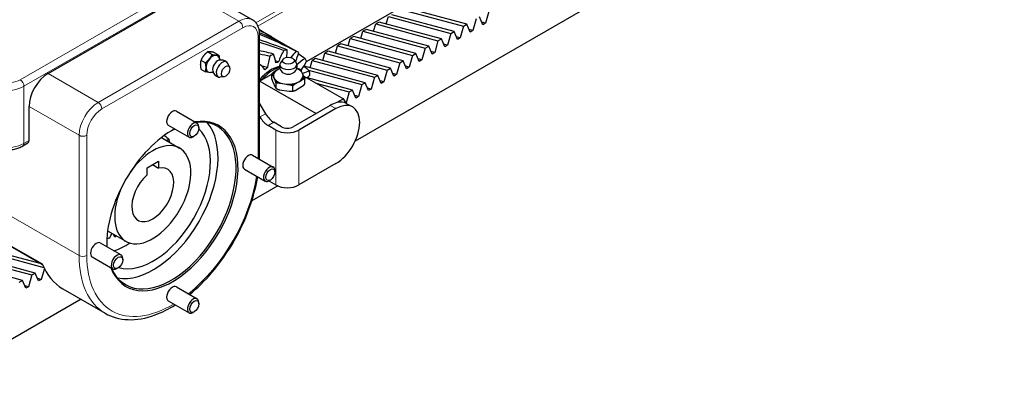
# Model space of a CAD drawing. Header units: millimetres. Extents: x 0 to 4200, y 0 to 2970.
# Tile 5 of 16: x 1015 to 1381, y 479 to 612. Entities that reach past the tile are written whole.
import ezdxf

# ---------------------------------------------------------------- set-up
doc = ezdxf.new("R2010")
doc.units = ezdxf.units.MM
doc.header["$LTSCALE"] = 7
doc.layers.add('Visibile (ISO)', color=7, linetype='Continuous', lineweight=25)
doc.layers.add('Visibile sottile (ISO)', color=7, linetype='Continuous', lineweight=13)

msp = doc.modelspace()

# ---------------------------------------------------------------- linework, layer by layer
at = {"layer": 'Visibile (ISO)'}
for p, q in [((1353.42, 730.37), (1121.51, 596.47)), ((1380.81, 706.17), (1139.62, 566.92)), ((1025.58, 592.12), (1077.91, 622.33)), ((1082.91, 622.83), (1101.51, 612.09)), ((1156.71, 615.98), (1179.86, 609.75)), ((1181.12, 610.47), (1157.97, 616.71)), ((1189.29, 615.19), (1188.06, 610.81)), ((1148.54, 611.26), (1147.29, 610.54)), ((1171.69, 605.03), (1148.54, 611.26)), ((1151.23, 610.54), (1152, 613.26)), ((1152, 613.26), (1175.15, 607.03)), ((1176.4, 607.75), (1153.25, 613.98)), ((1184.58, 612.47), (1183.34, 608.09)), ((1187.06, 610.23), (1185.83, 613.2)), ((1188.06, 610.81), (1186.67, 611.18)), ((1108.72, 605.72), (1105.39, 607.63)), ((1141.81, 605.09), (1142.57, 607.82)), ((1143.83, 608.54), (1142.57, 607.82)), ((1142.57, 607.82), (1165.72, 601.58)), ((1166.97, 602.31), (1143.83, 608.54)), ((1146.52, 607.81), (1147.29, 610.54)), ((1147.29, 610.54), (1170.43, 604.31)), ((1175.15, 607.03), (1176.4, 607.75)), ((1177.63, 604.79), (1176.4, 607.75)), ((1179.86, 609.75), (1178.63, 605.36)), ((1179.86, 609.75), (1181.12, 610.47)), ((1182.35, 607.51), (1181.12, 610.47)), ((1183.34, 608.09), (1181.95, 608.46)), ((1183.34, 608.09), (1182.35, 607.51)), ((1188.06, 610.81), (1187.06, 610.23)), ((1104.16, 562.03), (1104.16, 606.69)), ((1137.09, 602.37), (1137.86, 605.09)), ((1139.11, 605.82), (1137.86, 605.09)), ((1137.86, 605.09), (1161, 598.86)), ((1162.26, 599.59), (1139.11, 605.82)), ((1170.43, 604.31), (1169.2, 599.92)), ((1170.43, 604.31), (1171.69, 605.03)), ((1172.92, 602.07), (1171.69, 605.03)), ((1175.15, 607.03), (1173.91, 602.64)), ((1178.63, 605.36), (1177.24, 605.74)), ((1178.63, 605.36), (1177.63, 604.79)), ((1084.85, 600.15), (1086.53, 599.18)), ((1085.83, 600.17), (1085.9, 600.16)), ((1087.32, 599.93), (1089, 598.96)), ((1129.68, 600.37), (1128.43, 599.65)), ((1152.83, 594.14), (1129.68, 600.37)), ((1132.38, 599.65), (1133.14, 602.37)), ((1134.4, 603.1), (1133.14, 602.37)), ((1133.14, 602.37), (1156.29, 596.14)), ((1157.54, 596.86), (1134.4, 603.1)), ((1165.72, 601.58), (1164.49, 597.2)), ((1165.72, 601.58), (1166.97, 602.31)), ((1168.21, 599.35), (1166.97, 602.31)), ((1169.2, 599.92), (1167.81, 600.29)), ((1169.2, 599.92), (1168.21, 599.35)), ((1173.91, 602.64), (1172.52, 603.02)), ((1173.91, 602.64), (1172.92, 602.07)), ((1082.37, 597.07), (1084.05, 596.1)), ((1083.35, 598.7), (1083.42, 598.78)), ((1085.54, 597.56), (1085.48, 597.47)), ((1088.02, 598.94), (1087.95, 598.95)), ((1112.74, 597.35), (1111.87, 596.14)), ((1116.9, 597.35), (1117.77, 596.14)), ((1122.95, 594.21), (1123.71, 596.93)), ((1124.97, 597.65), (1123.71, 596.93)), ((1123.71, 596.93), (1146.86, 590.7)), ((1148.12, 591.42), (1124.97, 597.65)), ((1127.66, 596.93), (1128.43, 599.65)), ((1128.43, 599.65), (1151.58, 593.42)), ((1156.29, 596.14), (1157.54, 596.86)), ((1158.78, 593.9), (1157.54, 596.86)), ((1161, 598.86), (1159.77, 594.48)), ((1161, 598.86), (1162.26, 599.59)), ((1163.49, 596.62), (1162.26, 599.59)), ((1164.49, 597.2), (1163.1, 597.57)), ((1164.49, 597.2), (1163.49, 596.62)), ((1082.15, 595.5), (1082.15, 595.59)), ((1082.37, 593.77), (1084.05, 592.8)), ((1084.27, 594.37), (1084.27, 594.28)), ((1093.03, 594.48), (1092.41, 595.85)), ((1104.16, 595.52), (1104.16, 595.52)), ((1110.93, 593.55), (1109.61, 592.78)), ((1111.71, 594), (1110.93, 593.55)), ((1118.05, 594.09), (1117.96, 594.1)), ((1120.13, 592.13), (1119.65, 593.17)), ((1143.4, 588.7), (1120.73, 594.8)), ((1122.34, 593.31), (1142.15, 587.97)), ((1151.58, 593.42), (1150.34, 589.03)), ((1151.58, 593.42), (1152.83, 594.14)), ((1154.06, 591.18), (1152.83, 594.14)), ((1156.29, 596.14), (1155.06, 591.75)), ((1159.77, 594.48), (1158.38, 594.85)), ((1159.77, 594.48), (1158.78, 593.9)), ((1090.95, 590.88), (1089.46, 590.74)), ((1104.26, 589.29), (1104.16, 589.03)), ((1104.79, 589.59), (1104.26, 589.29)), ((1104.26, 589.29), (1125.12, 577.25)), ((1104.79, 589.59), (1108.68, 591.84)), ((1108.68, 590.06), (1108.68, 592)), ((1109.02, 591.53), (1109.51, 590.48)), ((1109.02, 589.08), (1109.99, 586.99)), ((1109.51, 590.48), (1109.99, 589.44)), ((1117.38, 588.29), (1118.71, 589.06)), ((1118.71, 589.06), (1120.03, 589.82)), ((1120.62, 591.08), (1120.13, 592.13)), ((1120.56, 591.19), (1135.27, 582.7)), ((1120.95, 588.16), (1120.95, 590.1)), ((1138.69, 585.98), (1121.92, 590.49)), ((1146.86, 590.7), (1145.63, 586.31)), ((1146.86, 590.7), (1148.12, 591.42)), ((1149.35, 588.46), (1148.12, 591.42)), ((1150.34, 589.03), (1148.95, 589.41)), ((1150.34, 589.03), (1149.35, 588.46)), ((1155.06, 591.75), (1153.67, 592.13)), ((1155.06, 591.75), (1154.06, 591.18)), ((1110.33, 586.52), (1110.33, 588.46)), ((1111.59, 588.52), (1113.4, 588.24)), ((1111.59, 586.07), (1115.2, 585.51)), ((1113.4, 588.24), (1115.2, 587.96)), ((1116.46, 585.57), (1116.46, 587.51)), ((1117.38, 585.84), (1120.03, 587.37)), ((1125.11, 588.57), (1137.43, 585.25)), ((1137.43, 585.25), (1136.3, 581.24)), ((1137.43, 585.25), (1138.69, 585.98)), ((1139.92, 583.01), (1138.69, 585.98)), ((1142.15, 587.97), (1140.91, 583.59)), ((1142.15, 587.97), (1143.4, 588.7)), ((1144.63, 585.74), (1143.4, 588.7)), ((1145.63, 586.31), (1144.24, 586.68)), ((1145.63, 586.31), (1144.63, 585.74)), ((1135.27, 582.7), (1132.85, 581.3)), ((1136.49, 580.98), (1135.27, 582.7)), ((1140.91, 583.59), (1139.52, 583.96)), ((1140.91, 583.59), (1139.92, 583.01)), ((1018.51, 567.22), (1018.51, 579.87)), ((1073.26, 578.1), (1080.96, 573.65)), ((1106.42, 577.18), (1104.16, 581.08)), ((1130.38, 580.28), (1116.59, 572.32)), ((1132.5, 579.06), (1118.71, 571.09)), ((1136.63, 580.9), (1138.75, 579.67)), ((1104.3, 575.95), (1104.16, 576.19)), ((1070.26, 572.91), (1077.96, 568.46)), ((1081.59, 571.79), (1081.59, 572.28)), ((1110.22, 571.09), (1107.3, 572.78)), ((1112.34, 572.32), (1109.42, 574.01)), ((1067.7, 568.28), (1074.47, 564.37)), ((1079.89, 568.85), (1079.46, 568.6)), ((1016.22, 565.22), (1018.1, 566.3)), ((1101.54, 561.77), (1109.25, 557.32)), ((1062.35, 557.09), (1066.59, 559.54)), ((1062.35, 554.47), (1062.35, 557.09)), ((1064.32, 558.23), (1066.59, 556.91)), ((1066.59, 559.54), (1066.59, 556.91)), ((1098.54, 556.58), (1106.25, 552.13)), ((1132.5, 558.64), (1118.71, 550.68)), ((1108.17, 552.52), (1107.75, 552.27)), ((1109.87, 555.46), (1109.87, 555.95)), ((1110.91, 550.34), (1101.28, 544.79)), ((1107.6, 552.2), (1110.22, 550.68)), ((1002.57, 533.18), (1023.57, 521.05)), ((1047.7, 533.64), (1054.47, 529.73)), ((1050.35, 531.3), (1049.9, 532.37)), ((1050.24, 532.17), (1049.95, 532.25)), ((1051.05, 531.71), (1050.35, 531.3)), ((1023.13, 521.3), (1002.4, 526.89)), ((1044.97, 529.11), (1052.68, 524.66)), ((996.43, 523.44), (1019.58, 517.21)), ((1020.83, 517.93), (997.68, 524.16)), ((1001.14, 526.16), (1024.03, 520)), ((1041.97, 523.92), (1049.68, 519.47)), ((1053.3, 522.8), (1053.3, 523.29)), ((1016.12, 515.21), (992.97, 521.44)), ((1024.21, 519.64), (1023.06, 515.54)), ((1051.6, 519.86), (1051.18, 519.61)), ((1019.58, 517.21), (1018.34, 512.82)), ((1019.58, 517.21), (1020.83, 517.93)), ((1022.06, 514.97), (1020.83, 517.93)), ((1023.06, 515.54), (1021.67, 515.92)), ((1014.86, 514.49), (1016.12, 515.21)), ((1017.35, 512.25), (1016.12, 515.21)), ((1018.34, 512.82), (1016.95, 513.2)), ((1018.34, 512.82), (1017.35, 512.25)), ((1023.06, 515.54), (1022.06, 514.97)), ((1073.26, 512.78), (1080.96, 508.33)), ((1031.07, 512.06), (1046.84, 502.96)), ((1037.84, 508.16), (673.7, 297.92)), ((1070.26, 507.59), (1077.96, 503.14)), ((1081.59, 506.47), (1081.59, 506.96)), ((1079.89, 503.53), (1079.46, 503.28))]:
    msp.add_line(p, q, dxfattribs=at)
for centre, start, end in [((1089.9, 593.89), 46.932, 105.156), ((1089.9, 593.89), 194.844, 253.068), ((1114.82, 594.94), 166.932, 225.156), ((1114.82, 594.94), 314.844, 13.068)]:
    msp.add_arc(centre, 3.25, start, end, dxfattribs=at)
for centre, major_axis, start_param, end_param in [((1108.67, 582.61), (10.02, 17.35), 0.369599, 0.461999), ((1108.67, 582.61), (10.02, 17.35), 0, 0.0924), ((1086.75, 595.71), (1.75, 3.03), 5.838186, 8.63938), ((1086.75, 595.75), (-1.75, -3.03), 4.466658, 5.481719), ((1086.75, 595.75), (1.75, 3.03), 0.277868, 1.292929), ((1088.57, 594.66), (-1.32, -2.29), 3.667552, 5.757226), ((1090.32, 593.64), (1.6, 2.77), 5.890646, 9.817317), ((1086.75, 595.75), (1.75, 3.03), 5.758923, 6.528916), ((1108.67, 582.61), (-10.02, -17.35), 3.880791, 3.973191), ((1108.67, 582.61), (10.02, 17.35), 5.913586, 6.005986), ((1086.75, 595.71), (-1.75, -3.03), 5.497787, 6.728184), ((1108.67, 582.61), (-10.02, -17.35), 4.25039, 4.25059), ((1108.67, 582.61), (6.75, 11.69), 0.476114, 1.27692), ((1109.16, 582.32), (-6.75, -11.69), 3.667032, 4.402873), ((1114.82, 591.3), (-5.5, 0), 5.497787, 6.544985), ((1114.82, 591.3), (-5.81, 0), 5.825852, 6.21692), ((1114.82, 591.3), (5.5, 0), 2.167172, 2.356194), ((1114.82, 595.43), (3.19, 0), 2.749053, 6.675725), ((1114.82, 593.4), (-2.65, 0), 0.525959, 2.615633), ((1114.82, 591.3), (5.5, 0), 0.261799, 0.974421), ((1114.82, 591.3), (-5.81, 0), 3.731457, 4.122525), ((1108.67, 582.61), (10.02, 17.35), 5.543987, 5.636387), ((1025.58, 583.95), (5, 8.66), 0.785398, 2.356194), ((1114.82, 591.3), (-5.5, 0), 0.261799, 1.308997), ((1114.82, 591.3), (5.81, 0), 3.731457, 4.122525), ((1114.82, 591.3), (-5.5, 0), 1.308997, 2.356194), ((1114.82, 591.3), (5.5, 0), 5.497787, 6.544985), ((1114.82, 591.3), (5.81, 0), 5.825852, 6.21692), ((1114.82, 591.3), (5.81, 0), 4.778654, 5.169722), ((1130.38, 570.07), (6.25, 10.83), 0.021995, 0.501604), ((1071.76, 575.5), (1.5, 2.6), 0, 3.141593), ((1130.38, 570.07), (-6.25, -10.83), 3.643197, 3.926991), ((1132.5, 568.85), (6.25, 10.83), 3.926991, 7.068583), ((1130.38, 570.07), (6.25, 10.83), 0, 0.021995), ((1071.76, 542.84), (-17.25, -29.88), 5.847997, 9.859967), ((1071.4, 543.05), (17, 29.44), 2.739197, 6.68558), ((1107.3, 577.68), (3, -5.2), 4.712389, 5.497787), ((1109.42, 578.91), (-3, 5.2), 1.570796, 2.356194), ((1071.76, 542.84), (-17.25, -29.88), 3.889847, 5.534931), ((1064.69, 546.93), (17, 29.44), 3.340475, 6.084303), ((1064.69, 546.93), (15, 25.98), 3.27665, 6.148128), ((1071.4, 543.05), (17, 29.44), 0.732275, 0.778072), ((1079.46, 571.05), (1.5, 2.6), 5.497787, 10.210176), ((1114.47, 573.54), (-6, 0), 0.785398, 2.356194), ((1114.47, 573.54), (3, 0), 3.926991, 5.497787), ((1017.1, 568.03), (1, -1.73), 0, 0.785398), ((1064.47, 547.05), (-10, -17.32), 4.837937, 10.870026), ((1052.98, 553.68), (12.67, 21.95), 5.621862, 5.676287), ((1100.04, 559.17), (1.5, 2.6), 0, 3.141593), ((1064.47, 547.05), (5.5, 9.53), 1.061625, 6.792357), ((1107.75, 554.72), (1.5, 2.6), 5.497787, 10.210176), ((1114.47, 553.13), (6, 0), 3.926991, 5.497787), ((1052.98, 553.68), (12.67, 21.95), 3.611545, 3.677091), ((1043.47, 526.51), (1.5, 2.6), 0, 3.141593), ((1071.4, 543.05), (17, 29.44), 2.363521, 2.409317), ((1054.57, 552.76), (15, 25.98), 3.709908, 3.990986), ((1051.18, 522.06), (1.5, 2.6), 5.497787, 10.210176), ((1054.57, 552.76), (-23.5, -40.7), 5.856545, 6.283185), ((1071.76, 510.18), (1.5, 2.6), 0, 3.141593), ((1079.46, 505.73), (1.5, 2.6), 5.497787, 10.210176)]:
    msp.add_ellipse(centre, major_axis=major_axis, ratio=0.57735, start_param=start_param, end_param=end_param, dxfattribs=at)
for centre, major_axis in [((1114.82, 596.86), (-2.25, 0)), ((1091.56, 592.93), (-1.12, -1.95)), ((1079.89, 570.81), (-1.2, -2.08)), ((1108.17, 554.48), (-1.2, -2.08)), ((1051.6, 521.82), (1.2, 2.08)), ((1079.89, 505.49), (1.2, 2.08))]:
    msp.add_ellipse(centre, major_axis=major_axis, ratio=0.57735, dxfattribs=at)
for points, knots in [([(1104.16, 606.69), (1104.16, 607.13), (1104.13, 607.55), (1104.01, 608.39), (1103.91, 608.8), (1103.65, 609.58), (1103.48, 609.96), (1103.05, 610.68), (1102.8, 611.02), (1102.21, 611.61), (1101.87, 611.88), (1101.51, 612.09)], [3.1415927, 3.1415927, 3.1415927, 3.1415927, 3.2986723, 3.2986723, 3.4557519, 3.4557519, 3.6128316, 3.6128316, 3.7699112, 3.7699112, 3.9269908, 3.9269908, 3.9269908, 3.9269908]), ([(1089.08, 598.01), (1089.1, 597.97), (1089.12, 597.91), (1089.18, 597.79), (1089.21, 597.72), (1089.31, 597.57), (1089.37, 597.49), (1089.51, 597.32), (1089.59, 597.23), (1089.68, 597.14), (1089.69, 597.14), (1089.69, 597.13)], [3.4819919, 3.4819919, 3.4819919, 3.4819919, 3.5580451, 3.5580451, 3.6340983, 3.6340983, 3.7101515, 3.7101515, 3.7862047, 3.7862047, 3.791036, 3.791036, 3.791036, 3.791036]), ([(1086.99, 592.44), (1086.98, 592.45), (1086.97, 592.45), (1086.84, 592.48), (1086.73, 592.51), (1086.51, 592.54), (1086.41, 592.55), (1086.23, 592.56), (1086.15, 592.56), (1086.02, 592.55), (1085.96, 592.54), (1085.92, 592.54)], [0.9213529, 0.9213529, 0.9213529, 0.9213529, 0.9261843, 0.9261843, 1.0022375, 1.0022375, 1.0782907, 1.0782907, 1.1543439, 1.1543439, 1.2303971, 1.2303971, 1.2303971, 1.2303971]), ([(1007.77, 563.7), (1008.36, 563.63), (1008.96, 563.6), (1010.16, 563.6), (1010.76, 563.63), (1011.94, 563.77), (1012.52, 563.87), (1013.66, 564.14), (1014.21, 564.31), (1015.26, 564.71), (1015.76, 564.95), (1016.22, 565.22)], [0.5880026, 0.5880026, 0.5880026, 0.5880026, 0.7845613, 0.7845613, 0.9811201, 0.9811201, 1.1776788, 1.1776788, 1.3742376, 1.3742376, 1.5707963, 1.5707963, 1.5707963, 1.5707963]), ([(1078.17, 509.95), (1081.02, 512.29), (1083.77, 515), (1089.51, 521.71), (1092.4, 525.84), (1097.35, 534.55), (1099.4, 539.14), (1102.06, 547.09), (1102.91, 550.46), (1103.45, 553.74)], [1.778358, 1.778358, 1.778358, 1.778358, 2.043525, 2.043525, 2.369432, 2.369432, 2.694837, 2.694837, 2.934031, 2.934031, 2.934031, 2.934031]), ([(1046.84, 502.96), (1049.35, 501.51), (1052.23, 500.71), (1058.5, 500.47), (1061.9, 501.08), (1067.84, 503.27), (1070.36, 504.53), (1072.84, 506.09)], [0.7853982, 0.7853982, 0.7853982, 0.7853982, 1.0808336, 1.0808336, 1.3910836, 1.3910836, 1.6159456, 1.6159456, 1.6159456, 1.6159456])]:
    msp.add_open_spline(points, degree=3, knots=knots, dxfattribs=at)
for points in [[(1105.39, 607.63), (1104.93, 607.9), (1104.46, 608.17), (1103.99, 608.44)], [(1104.01, 608.31), (1107.29, 606.58), (1110.51, 604.72), (1113.64, 602.73)], [(1118.69, 599.96), (1113.98, 602.68), (1109.11, 605.12), (1104.14, 607.27)], [(1104.16, 606.74), (1108.77, 604.87), (1113.31, 602.77), (1117.72, 600.42)], [(1114.39, 600.88), (1111.02, 602.25), (1107.6, 603.49), (1104.16, 604.6)], [(1104.16, 603.72), (1107.18, 602.82), (1110.19, 601.82), (1113.17, 600.72)], [(1109.32, 599.33), (1107.6, 599.79), (1105.88, 600.21), (1104.16, 600.61)], [(1113.17, 600.72), (1112.37, 599.33), (1111.69, 597.87), (1111.18, 596.41)], [(1114.25, 598.11), (1114.38, 599.07), (1114.43, 600), (1114.39, 600.88)], [(1117.72, 600.42), (1117.04, 599.68), (1116.39, 598.88), (1115.79, 598.03)], [(1117.52, 596.49), (1118.01, 597.64), (1118.4, 598.81), (1118.69, 599.96)], [(1104.16, 599.44), (1105.44, 599.16), (1106.73, 598.88), (1108.01, 598.57)], [(1108.01, 598.57), (1107.55, 597.11), (1107.26, 595.66), (1107.15, 594.3)], [(1110.19, 596.05), (1110.07, 597.29), (1109.78, 598.4), (1109.32, 599.33)], [(1111.18, 596.41), (1110.82, 596.55), (1110.46, 596.68), (1110.09, 596.81)], [(1111.18, 596.41), (1110.85, 596.31), (1110.52, 596.19), (1110.19, 596.05)], [(1121.05, 597.72), (1120.03, 597.07), (1119.01, 596.27), (1118.05, 595.32)], [(1118.56, 599.48), (1119.4, 598.9), (1120.22, 598.31), (1121.05, 597.72)], [(1119.56, 593.3), (1120.33, 594.37), (1121.03, 595.52), (1121.63, 596.7)], [(1106.15, 593.5), (1105.64, 594.38), (1104.97, 595.06), (1104.16, 595.52)], [(1107.15, 594.3), (1106.46, 594.48), (1105.77, 594.67), (1105.08, 594.85)], [(1107.15, 594.3), (1106.81, 594.05), (1106.48, 593.78), (1106.15, 593.5)], [(1122.7, 592.97), (1121.87, 592.81), (1121.01, 592.52), (1120.14, 592.1)], [(1120.62, 594.9), (1121.32, 594.26), (1122.01, 593.62), (1122.7, 592.97)], [(1121.87, 590.44), (1122.19, 590.79), (1122.51, 591.16), (1122.82, 591.53)], [(1067.77, 568.24), (1067.81, 568.3), (1067.86, 568.37), (1067.9, 568.43)], [(1068.85, 569.13), (1069.44, 568.61), (1070.03, 568.07), (1070.62, 567.54)], [(1070.62, 567.54), (1070.27, 567.45), (1069.91, 567.34), (1069.55, 567.21)], [(1104.13, 560.28), (1104.15, 560.87), (1104.16, 561.45), (1104.16, 562.03)], [(1048.55, 531.07), (1048.83, 531.61), (1049.09, 532.15), (1049.33, 532.7)]]:
    msp.add_open_spline(points, degree=3, dxfattribs=at)
for points, weights in [([(1084.85, 600.15), (1083.99, 599.47), (1083.42, 598.78)], [1, 1.03575377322, 1]), ([(1085.83, 600.17), (1085.28, 600.22), (1084.85, 600.15)], [1, 1.03575377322, 1]), ([(1087.32, 599.93), (1086.46, 600.11), (1085.9, 600.16)], [1, 1.03575377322, 1]), ([(1082.37, 597.07), (1082.16, 596.34), (1082.15, 595.59)], [1, 1.03575377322, 1]), ([(1083.35, 598.7), (1082.8, 598), (1082.37, 597.07)], [1, 1.03575377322, 1]), ([(1084.05, 596.1), (1084.91, 596.78), (1085.48, 597.47)], [1, 1.03575377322, 1]), ([(1085.54, 597.56), (1086.1, 598.25), (1086.53, 599.18)], [1, 1.03575377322, 1]), ([(1086.53, 599.18), (1087.39, 599), (1087.95, 598.95)], [1, 1.03575377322, 1]), ([(1088.02, 598.94), (1088.57, 598.89), (1089, 598.96)], [1, 1.03575377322, 1]), ([(1089, 598.96), (1089.15, 598.3), (1089.19, 597.76)], [1, 1.02367940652, 1.0159934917]), ([(1082.15, 595.5), (1082.16, 594.76), (1082.37, 593.77)], [1, 1.03575377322, 1]), ([(1084.27, 594.37), (1084.27, 595.12), (1084.05, 596.1)], [1, 1.03575377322, 1]), ([(1084.05, 592.8), (1084.27, 593.54), (1084.27, 594.28)], [1, 1.03575377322, 1]), ([(1085.14, 592.61), (1084.68, 592.67), (1084.05, 592.8)], [1.0142309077, 1.02595022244, 1]), ([(1086.34, 592.56), (1086.15, 592.54), (1085.95, 592.54)], [1.01190930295, 1.02028670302, 1.01690375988]), ([(1108.68, 592), (1109.17, 592.44), (1109.61, 592.78)], [1, 1.00579410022, 1]), ([(1118.05, 594.09), (1118.65, 593.9), (1119.31, 593.64)], [1, 1.00579410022, 1]), ([(1119.31, 593.64), (1119.49, 593.42), (1119.65, 593.17)], [1, 1.00579410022, 1]), ([(1109.02, 591.53), (1108.86, 591.78), (1108.68, 592)], [1, 1.00579410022, 1]), ([(1108.68, 590.06), (1108.86, 589.52), (1109.02, 589.08)], [1, 1.00579410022, 1]), ([(1110.33, 588.46), (1110.15, 589), (1109.99, 589.44)], [1, 1.00579410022, 1]), ([(1120.95, 590.1), (1120.47, 589.98), (1120.03, 589.82)], [1, 1.00579410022, 1]), ([(1120.62, 591.08), (1120.78, 590.64), (1120.95, 590.1)], [1, 1.00579410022, 1]), ([(1109.99, 586.99), (1110.15, 586.74), (1110.33, 586.52)], [1, 1.00579410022, 1]), ([(1111.59, 588.52), (1110.99, 588.51), (1110.33, 588.46)], [1, 1.00579410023, 1]), ([(1110.33, 586.52), (1110.99, 586.25), (1111.59, 586.07)], [1, 1.00579410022, 1]), ([(1116.46, 587.51), (1115.81, 587.77), (1115.2, 587.96)], [1, 1.00579410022, 1]), ([(1115.2, 585.51), (1115.81, 585.51), (1116.46, 585.57)], [1, 1.00579410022, 1]), ([(1117.38, 588.29), (1116.94, 587.94), (1116.46, 587.51)], [1, 1.00579410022, 1]), ([(1116.46, 585.57), (1116.94, 585.68), (1117.38, 585.84)], [1, 1.00579410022, 1]), ([(1120.03, 587.37), (1120.47, 587.72), (1120.95, 588.16)], [1, 1.00579410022, 1])]:
    msp.add_rational_spline(points, weights, degree=2, dxfattribs=at)
at = {"layer": 'Visibile sottile (ISO)'}
for p, q in [((1355.8, 757.05), (1102.8, 610.98)), ((1356.51, 755.83), (1103.55, 609.78)), ((1085.44, 630.35), (1015.22, 589.81)), ((1016.64, 587.36), (1086.85, 627.9)), ((1077.91, 622.33), (1096.51, 611.59)), ((1096.51, 611.59), (1044.18, 581.38)), ((1045.59, 578.93), (1097.92, 609.14)), ((1103.58, 605.88), (1103.58, 561.22)), ((1025.58, 592.12), (1044.18, 581.38)), ((1016.64, 566.14), (1016.64, 587.36)), ((1018.51, 579.87), (1037.11, 569.14)), ((1130.38, 580.28), (1132.5, 579.06)), ((1106.42, 577.18), (1104.3, 575.95)), ((1107.3, 572.78), (1109.42, 574.01)), ((1110.22, 571.09), (1110.22, 550.68)), ((1118.71, 550.68), (1118.71, 571.09)), ((1018.51, 567.22), (1016.64, 566.14)), ((1037.11, 569.14), (1037.11, 524.47)), ((1039.94, 524.47), (1039.94, 569.14)), ((1000.13, 545.82), (1037.11, 524.47)), ((1023.46, 521.32), (1002.24, 533.57))]:
    msp.add_line(p, q, dxfattribs=at)
for centre, major_axis, start_param, end_param in [((1096.51, 603.43), (5, 8.66), 0, 0.785398), ((1096.51, 609.96), (1, -1.73), 0.785398, 2.356194), ((1097.92, 602.61), (4, 6.93), 5.497787, 7.068583), ((1102.16, 606.69), (2, 0), 5.497787, 6.283185), ((1009.57, 593.08), (-8, 0), 1.373401, 2.356194), ((1015.22, 588.18), (-1, 1.73), 3.926991, 5.497787), ((1009.57, 591.45), (10, 0), 4.514993, 5.497787), ((1044.18, 573.22), (-5, -8.66), 3.926991, 5.497787), ((1045.59, 572.4), (4, 6.93), 0.785398, 2.356194), ((1044.18, 579.75), (-1, 1.73), 3.926991, 5.497787), ((1038.52, 569.95), (2, 0), 3.926991, 5.497787), ((1009.57, 570.22), (-10, 0), 1.373401, 2.356194), ((1015.22, 566.95), (1, -1.73), 0, 0.785398), ((1071.76, 542.84), (-22.5, -38.97), 2.339503, 2.356194), ((1102.16, 562.03), (2, 0), 5.497787, 6.283185), ((1071.76, 542.84), (-22.5, -38.97), 0.974148, 2.167444), ((1070.34, 543.66), (-23.5, -40.7), 5.497787, 6.283185), ((1038.52, 525.29), (2, 0), 3.926991, 5.497787), ((1071.76, 542.84), (-22.5, -38.97), 5.497787, 7.085275)]:
    msp.add_ellipse(centre, major_axis=major_axis, ratio=0.57735, start_param=start_param, end_param=end_param, dxfattribs=at)

doc.saveas('drawing.dxf')
